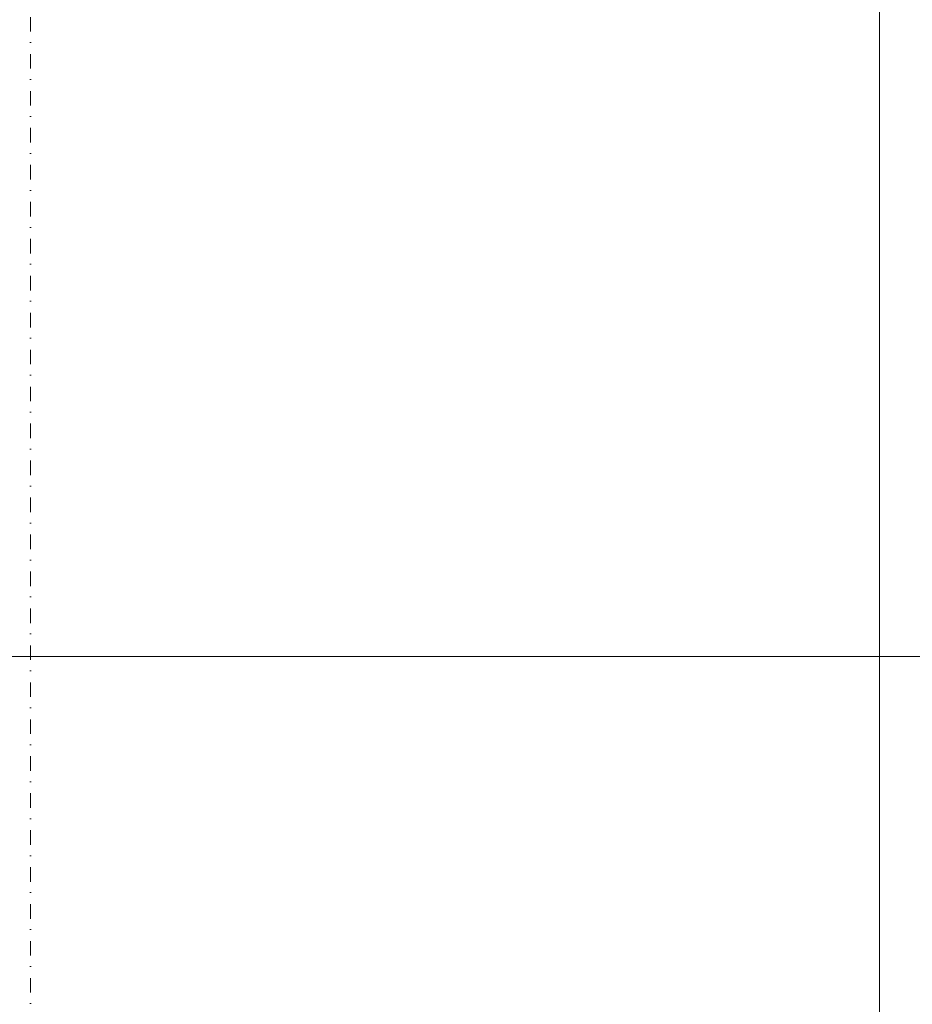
# Model space of a CAD drawing. Header units: millimetres. Extents: x -21522 to 71342, y -39668 to 2056.
# Tile 234 of 256: x -2688 to -2535, y -25694 to -25525. Entities that reach past the tile are written whole.
import ezdxf

# ---------------------------------------------------------------- set-up
doc = ezdxf.new("R2010")
doc.units = ezdxf.units.MM
doc.linetypes.add('Tiret point', pattern=[6.25, 2.5, -1.875, 0, -1.875])
for name, color, linetype, lineweight in [('A-ANNO-DIMS', 211, 'Continuous', 9), ('A-ANNO-DIMS-50', 211, 'Continuous', 9), ('A-DETL', 90, 'Continuous', 70), ('G-ANNO-SYMB', 111, 'Continuous', 9)]:
    doc.layers.add(name, color=color, linetype=linetype, lineweight=lineweight)
doc.styles.add('Trebuchet MS_1', font='trebuc.ttf', dxfattribs={"height": 90})
doc.dimstyles.new('Cotes100e_Intérieur', dxfattribs={"dimscale": 304.8, "dimtxt": 92.785582, "dimasz": 0.246063, "dimexe": 0.164042, "dimexo": 0.0625, "dimgap": 0.032808, "dimtad": 1, "dimdec": 0, "dimlfac": 0.1, "dimzin": 0, "dimdsep": 46, "dimtxsty": 'Trebuchet MS_1', "dimblk1": 'OBLIQUE', "dimblk2": 'OBLIQUE', "dimsah": 1, "dimcen": 0.09, "dimdle": 0.164042, "dimazin": 0, "dimtfac": 1, "dimtdec": 4, "dimtix": 1, "dimtmove": 0, "dimatfit": 3, "dimfxl": 0.164042, "dimfxlon": 1, "dimtvp": 1, "dimtolj": 1, "dimtzin": 0, "dimarcsym": 2})

# ---------------------------------------------------------------- blocks, each defined once
blk = doc.blocks.new('DIMBLOCK138-00_RDC_50e Copie 1 - Dépendante 1')
at = {"layer": 'A-ANNO-DIMS-50'}
for p, q in [((-530.16, -25634.25), (-530.16, -24868.76)), ((-2727.86, -25634.25), (-2727.86, -25584.25)), ((-2727.86, -25634.25), (-2690.36, -25596.75)), ((-530.16, -25634.25), (-492.66, -25596.75)), ((-2727.86, -25634.25), (-2765.36, -25671.75)), ((-2727.86, -25634.25), (-530.16, -25634.25)), ((-2727.86, -25634.25), (-2727.86, -25684.25)), ((-530.16, -25634.25), (-567.66, -25671.75)), ((-530.16, -25634.25), (-530.16, -25684.25))]:
    blk.add_line(p, q, dxfattribs=at)
at = {"layer": 'A-ANNO-DIMS-50', "color": 0, "insert": (-1728.08, -25509.09), "char_height": 90, "width": 237.7827, "attachment_point": 1, "line_spacing_factor": 1.048425, "style": 'Trebuchet MS_1'}
blk.add_mtext('220', dxfattribs=at)
blk = doc.blocks.new('_Oblique')
at = {"color": 0, "linetype": 'ByBlock', "lineweight": -2}
blk.add_line((-0.5, -0.5), (0.5, 0.5), dxfattribs=at)

msp = doc.modelspace()

# ---------------------------------------------------------------- linework, layer by layer
at = {"layer": 'A-DETL', "lineweight": 13}
msp.add_line((-2540.66, -25985.17), (-2540.66, -25485.17), dxfattribs=at)
at = {"layer": 'G-ANNO-SYMB', "linetype": 'Tiret point'}
msp.add_line((-2686.61, 466.14), (-2686.61, -36658.4), dxfattribs=at)

# ---------------------------------------------------------------- dimensions: what is measured, and where the dimension line sits
at = {"layer": 'A-ANNO-DIMS'}
dim = msp.add_linear_dim(base=(-530.16, -25634.25), p1=(-2727.86, -25584.25), p2=(-530.16, -24868.76), dimstyle='Cotes100e_Intérieur', override={"dimpost": '<>', "dimfxl": 2311.229494}, dxfattribs=at)
dim.commit()
dim.dimension.update_dxf_attribs({"geometry": 'DIMBLOCK138-00_RDC_50e Copie 1 - Dépendante 1', "text_midpoint": (-1629.01, -25578.46)})

doc.saveas('drawing.dxf')
